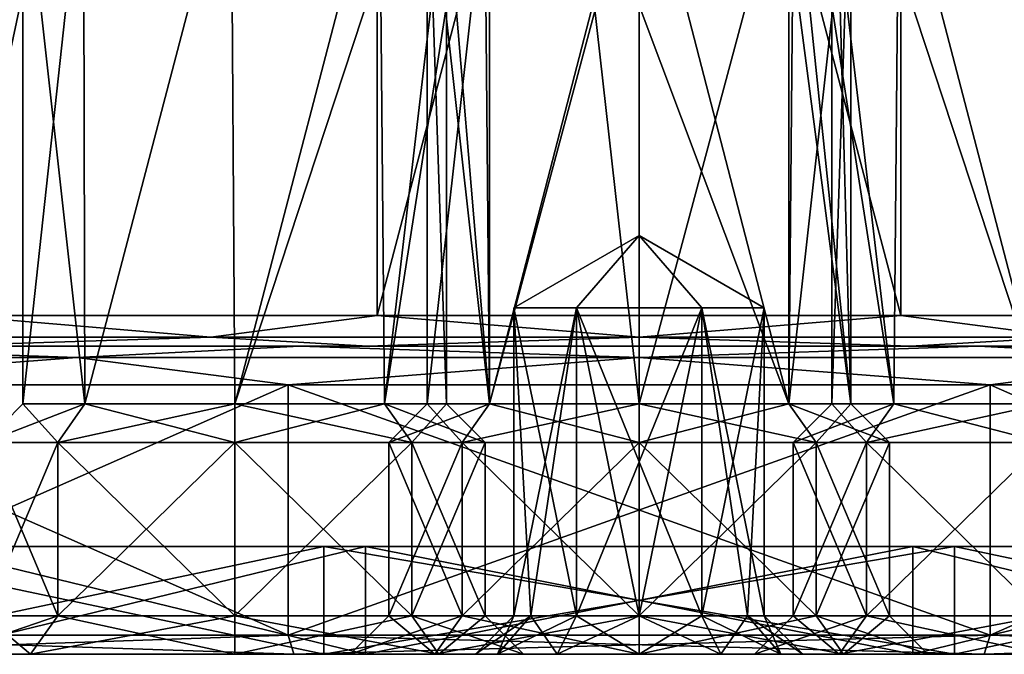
# Model space of a CAD drawing. Header units: millimetres. Extents: x -272 to 152, y 0 to 202.
# Tile 37 of 77: x 104 to 129, y 0 to 16. Entities that reach past the tile are written whole.
import ezdxf

# ---------------------------------------------------------------- set-up
doc = ezdxf.new("R2010")
doc.units = ezdxf.units.MM
doc.header["$LTSCALE"] = 65.185185
for name, color, linetype in [('509', 7, 'CONTINUOUS'), ('510', 7, 'CONTINUOUS'), ('511', 7, 'CONTINUOUS'), ('512', 7, 'CONTINUOUS'), ('513', 7, 'CONTINUOUS'), ('514', 7, 'CONTINUOUS'), ('515', 7, 'CONTINUOUS'), ('516', 7, 'CONTINUOUS'), ('518', 7, 'CONTINUOUS'), ('519', 7, 'CONTINUOUS'), ('520', 7, 'CONTINUOUS'), ('521', 7, 'CONTINUOUS'), ('522', 7, 'CONTINUOUS'), ('523', 7, 'CONTINUOUS'), ('524', 7, 'CONTINUOUS'), ('525', 7, 'CONTINUOUS'), ('526', 7, 'CONTINUOUS'), ('527', 7, 'CONTINUOUS'), ('528', 7, 'CONTINUOUS'), ('530', 7, 'CONTINUOUS'), ('531', 7, 'CONTINUOUS'), ('532', 7, 'CONTINUOUS'), ('533', 7, 'CONTINUOUS'), ('534', 7, 'CONTINUOUS'), ('535', 7, 'CONTINUOUS'), ('536', 7, 'CONTINUOUS'), ('537', 7, 'CONTINUOUS'), ('538', 7, 'CONTINUOUS'), ('539', 7, 'CONTINUOUS'), ('540', 7, 'CONTINUOUS'), ('541', 7, 'CONTINUOUS'), ('542', 7, 'CONTINUOUS'), ('543', 7, 'CONTINUOUS'), ('545', 7, 'CONTINUOUS'), ('546', 7, 'CONTINUOUS'), ('547', 7, 'CONTINUOUS'), ('548', 7, 'CONTINUOUS'), ('549', 7, 'CONTINUOUS'), ('550', 7, 'CONTINUOUS'), ('551', 7, 'CONTINUOUS'), ('552', 7, 'CONTINUOUS'), ('554', 7, 'CONTINUOUS'), ('555', 7, 'CONTINUOUS'), ('556', 7, 'CONTINUOUS'), ('557', 7, 'CONTINUOUS'), ('558', 7, 'CONTINUOUS'), ('570', 7, 'CONTINUOUS'), ('571', 7, 'CONTINUOUS')]:
    doc.layers.add(name, color=color, linetype=linetype)

msp = doc.modelspace()

# ---------------------------------------------------------------- linework, layer by layer
at = {"layer": '509', "color": 7, "linetype": 'CONTINUOUS', "true_color": 0xe0f2ff}
for points in [[(113.202, 60.5, 20.923), (102.201, 60.5, 12.931), (102.202, 8.8, 12.931), (113.202, 60.5, 20.923)], [(113.202, 8.8, 20.923), (113.202, 60.5, 20.923), (102.202, 8.8, 12.931), (113.202, 8.8, 20.923)], [(126.798, 60.5, 20.923), (113.202, 60.5, 20.923), (126.798, 8.8, 20.923), (126.798, 60.5, 20.923)], [(126.798, 8.8, 20.923), (113.202, 60.5, 20.923), (113.202, 8.8, 20.923), (126.798, 8.8, 20.923)], [(137.799, 60.5, 12.931), (126.798, 60.5, 20.923), (137.798, 8.8, 12.931), (137.799, 60.5, 12.931)], [(137.798, 8.8, 12.931), (126.798, 60.5, 20.923), (126.798, 8.8, 20.923), (137.798, 8.8, 12.931)]]:
    msp.add_3dface(points, dxfattribs=at)
at = {"layer": '510', "color": 7, "linetype": 'CONTINUOUS', "true_color": 0xe0f2ff}
for points in [[(111.194, 8, -27.105), (96.944, 8, -16.754), (128.806, 8, -27.105), (111.194, 8, -27.105)], [(128.806, 8, -27.105), (96.944, 8, -16.754), (112.957, 8, -21.685), (128.806, 8, -27.105)], [(112.957, 8, -21.685), (96.944, 8, -16.754), (101.558, 8, -13.407), (112.957, 8, -21.685)], [(96.944, 8, 16.754), (111.194, 8, 27.105), (112.957, 8, 21.685), (96.944, 8, 16.754)], [(101.558, 8, 13.407), (96.944, 8, 16.754), (112.957, 8, 21.685), (101.558, 8, 13.407)], [(128.806, 8, 27.105), (143.056, 8, 16.754), (111.194, 8, 27.105), (128.806, 8, 27.105)], [(111.194, 8, 27.105), (143.056, 8, 16.754), (127.043, 8, 21.685), (111.194, 8, 27.105)], [(112.957, 8, 21.685), (111.194, 8, 27.105), (127.043, 8, 21.685), (112.957, 8, 21.685)], [(127.043, 8, -21.685), (128.806, 8, -27.105), (112.957, 8, -21.685), (127.043, 8, -21.685)], [(143.056, 8, -16.754), (128.806, 8, -27.105), (127.043, 8, -21.685), (143.056, 8, -16.754)], [(138.442, 8, -13.407), (143.056, 8, -16.754), (127.043, 8, -21.685), (138.442, 8, -13.407)], [(127.043, 8, 21.685), (143.056, 8, 16.754), (138.442, 8, 13.407), (127.043, 8, 21.685)]]:
    msp.add_3dface(points, dxfattribs=at)
at = {"layer": '511', "color": 7, "linetype": 'CONTINUOUS', "true_color": 0xe0f2ff}
for points in [[(96.134, 0.5, 17.34), (110.884, 0.5, 28.056), (96.134, 7, 17.34), (96.134, 0.5, 17.34)], [(96.134, 7, 17.34), (110.884, 0.5, 28.056), (110.884, 7, 28.056), (96.134, 7, 17.34)], [(110.884, 0.5, 28.056), (129.116, 0.5, 28.056), (110.884, 7, 28.056), (110.884, 0.5, 28.056)], [(110.884, 7, 28.056), (129.116, 0.5, 28.056), (129.116, 7, 28.056), (110.884, 7, 28.056)], [(129.116, 0.5, 28.056), (143.866, 0.5, 17.34), (129.116, 7, 28.056), (129.116, 0.5, 28.056)], [(129.116, 7, 28.056), (143.866, 0.5, 17.34), (143.866, 7, 17.34), (129.116, 7, 28.056)]]:
    msp.add_3dface(points, dxfattribs=at)
at = {"layer": '512', "color": 7, "linetype": 'CONTINUOUS', "true_color": 0xe0f2ff}
for points in [[(96.539, 0, -17.046), (111.038, 0, -27.581), (111.811, 0, -25.203), (96.539, 0, -17.046)], [(98.561, 0, -15.577), (96.539, 0, -17.046), (111.811, 0, -25.203), (98.561, 0, -15.577)], [(111.038, 0, 27.581), (96.539, 0, 17.046), (111.811, 0, 25.203), (111.038, 0, 27.581)], [(111.811, 0, 25.203), (96.539, 0, 17.046), (98.561, 0, 15.577), (111.811, 0, 25.203)], [(111.038, 0, -27.581), (128.962, 0, -27.581), (128.189, 0, -25.203), (111.038, 0, -27.581)], [(111.811, 0, -25.203), (111.038, 0, -27.581), (128.189, 0, -25.203), (111.811, 0, -25.203)], [(128.962, 0, 27.581), (111.038, 0, 27.581), (111.811, 0, 25.203), (128.962, 0, 27.581)], [(128.189, 0, 25.203), (128.962, 0, 27.581), (111.811, 0, 25.203), (128.189, 0, 25.203)], [(128.962, 0, -27.581), (143.461, 0, -17.046), (128.189, 0, -25.203), (128.962, 0, -27.581)], [(128.189, 0, -25.203), (143.461, 0, -17.046), (141.439, 0, -15.577), (128.189, 0, -25.203)], [(143.461, 0, 17.046), (128.962, 0, 27.581), (128.189, 0, 25.203), (143.461, 0, 17.046)], [(141.439, 0, 15.577), (143.461, 0, 17.046), (128.189, 0, 25.203), (141.439, 0, 15.577)]]:
    msp.add_3dface(points, dxfattribs=at)
at = {"layer": '513', "color": 7, "linetype": 'CONTINUOUS', "true_color": 0xe0f2ff}
for points in [[(111.811, 0, 25.203), (98.561, 0, 15.577), (111.811, 2.8, 25.203), (111.811, 0, 25.203)], [(111.811, 2.8, 25.203), (98.561, 0, 15.577), (98.561, 2.8, 15.577), (111.811, 2.8, 25.203)], [(128.189, 0, 25.203), (111.811, 0, 25.203), (128.189, 2.8, 25.203), (128.189, 0, 25.203)], [(128.189, 2.8, 25.203), (111.811, 0, 25.203), (111.811, 2.8, 25.203), (128.189, 2.8, 25.203)], [(141.439, 0, 15.577), (128.189, 0, 25.203), (141.439, 2.8, 15.577), (141.439, 0, 15.577)], [(141.439, 2.8, 15.577), (128.189, 0, 25.203), (128.189, 2.8, 25.203), (141.439, 2.8, 15.577)]]:
    msp.add_3dface(points, dxfattribs=at)
at = {"layer": '514', "color": 7, "linetype": 'CONTINUOUS', "true_color": 0xe0f2ff}
for points in [[(111.811, 2.8, 25.203), (98.561, 2.8, 15.577), (112.893, 2.8, 21.874), (111.811, 2.8, 25.203)], [(112.893, 2.8, 21.874), (98.561, 2.8, 15.577), (101.393, 2.8, 13.519), (112.893, 2.8, 21.874)], [(98.561, 2.8, -15.577), (111.811, 2.8, -25.203), (112.893, 2.8, -21.874), (98.561, 2.8, -15.577)], [(101.393, 2.8, -13.519), (98.561, 2.8, -15.577), (112.893, 2.8, -21.874), (101.393, 2.8, -13.519)], [(128.189, 2.8, 25.203), (111.811, 2.8, 25.203), (112.893, 2.8, 21.874), (128.189, 2.8, 25.203)], [(111.811, 2.8, -25.203), (128.189, 2.8, -25.203), (127.107, 2.8, -21.874), (111.811, 2.8, -25.203)], [(112.893, 2.8, -21.874), (111.811, 2.8, -25.203), (127.107, 2.8, -21.874), (112.893, 2.8, -21.874)], [(127.107, 2.8, 21.874), (128.189, 2.8, 25.203), (112.893, 2.8, 21.874), (127.107, 2.8, 21.874)], [(141.439, 2.8, 15.577), (128.189, 2.8, 25.203), (127.107, 2.8, 21.874), (141.439, 2.8, 15.577)], [(138.607, 2.8, 13.519), (141.439, 2.8, 15.577), (127.107, 2.8, 21.874), (138.607, 2.8, 13.519)], [(128.189, 2.8, -25.203), (141.439, 2.8, -15.577), (127.107, 2.8, -21.874), (128.189, 2.8, -25.203)], [(127.107, 2.8, -21.874), (141.439, 2.8, -15.577), (138.607, 2.8, -13.519), (127.107, 2.8, -21.874)]]:
    msp.add_3dface(points, dxfattribs=at)
at = {"layer": '515', "color": 7, "linetype": 'CONTINUOUS', "true_color": 0xe0f2ff}
for points in [[(112.893, 2.8, 21.874), (101.393, 2.8, 13.519), (112.893, 0, 21.874), (112.893, 2.8, 21.874)], [(112.893, 0, 21.874), (101.393, 2.8, 13.519), (101.393, 0, 13.519), (112.893, 0, 21.874)], [(127.107, 2.8, 21.874), (112.893, 2.8, 21.874), (127.107, 0, 21.874), (127.107, 2.8, 21.874)], [(127.107, 0, 21.874), (112.893, 2.8, 21.874), (112.893, 0, 21.874), (127.107, 0, 21.874)], [(138.607, 2.8, 13.519), (127.107, 2.8, 21.874), (138.607, 0, 13.519), (138.607, 2.8, 13.519)], [(138.607, 0, 13.519), (127.107, 2.8, 21.874), (127.107, 0, 21.874), (138.607, 0, 13.519)]]:
    msp.add_3dface(points, dxfattribs=at)
at = {"layer": '516', "color": 7, "linetype": 'CONTINUOUS', "true_color": 0xe0f2ff}
for points in [[(101.393, 0, 13.519), (97, 0), (112.5, 0, 8.5), (101.393, 0, 13.519)], [(112.5, 0, 8.5), (97, 0), (109.5, 0, 2.5), (112.5, 0, 8.5)], [(97, 0), (102, 0, -5), (104.197, 0, 0.303), (97, 0)], [(109.5, 0, 2.5), (97, 0), (104.197, 0, 0.303), (109.5, 0, 2.5)], [(127.107, 0, 21.874), (112.893, 0, 21.874), (101.393, 0, 13.519), (127.107, 0, 21.874)], [(127.107, 0, 21.874), (101.393, 0, 13.519), (120, 0, 16), (127.107, 0, 21.874)], [(120, 0, 16), (101.393, 0, 13.519), (114.697, 0, 13.803), (120, 0, 16)], [(114.697, 0, 13.803), (101.393, 0, 13.519), (112.5, 0, 8.5), (114.697, 0, 13.803)], [(101.393, 0, -13.519), (112.893, 0, -21.874), (115.75, 0, -15), (101.393, 0, -13.519)], [(116.319, 0, -12.875), (101.393, 0, -13.519), (115.75, 0, -15), (116.319, 0, -12.875)], [(101.393, 0, -13.519), (116.319, 0, -12.875), (109.5, 0, -12.5), (101.393, 0, -13.519)], [(102, 0, -5), (101.393, 0, -13.519), (104.197, 0, -10.303), (102, 0, -5)], [(104.197, 0, -10.303), (101.393, 0, -13.519), (109.5, 0, -12.5), (104.197, 0, -10.303)], [(114.697, 0, 3.197), (112.5, 0, 8.5), (109.5, 0, 2.5), (114.697, 0, 3.197)], [(120, 0, 1), (114.697, 0, 3.197), (109.5, 0, 2.5), (120, 0, 1)], [(114.803, 0, 0.303), (120, 0, 1), (109.5, 0, 2.5), (114.803, 0, 0.303)], [(117.875, 0, -11.319), (120, 0, -10.75), (109.5, 0, -12.5), (117.875, 0, -11.319)], [(109.5, 0, -12.5), (120, 0, -10.75), (114.803, 0, -10.303), (109.5, 0, -12.5)], [(116.319, 0, -12.875), (117.875, 0, -11.319), (109.5, 0, -12.5), (116.319, 0, -12.875)], [(127.107, 0, -21.874), (138.607, 0, -13.519), (112.893, 0, -21.874), (127.107, 0, -21.874)], [(112.893, 0, -21.874), (138.607, 0, -13.519), (122.125, 0, -18.681), (112.893, 0, -21.874)], [(115.75, 0, -15), (112.893, 0, -21.874), (116.319, 0, -17.125), (115.75, 0, -15)], [(116.319, 0, -17.125), (112.893, 0, -21.874), (117.875, 0, -18.681), (116.319, 0, -17.125)], [(117.875, 0, -18.681), (112.893, 0, -21.874), (120, 0, -19.25), (117.875, 0, -18.681)], [(120, 0, -19.25), (112.893, 0, -21.874), (122.125, 0, -18.681), (120, 0, -19.25)], [(125.197, 0, 0.303), (120, 0, 1), (114.803, 0, 0.303), (125.197, 0, 0.303)], [(120, 0, -10.75), (125.197, 0, -10.303), (114.803, 0, -10.303), (120, 0, -10.75)], [(117, 0, -5), (125.197, 0, 0.303), (114.803, 0, 0.303), (117, 0, -5)], [(125.197, 0, -10.303), (123, 0, -5), (114.803, 0, -10.303), (125.197, 0, -10.303)], [(114.803, 0, -10.303), (123, 0, -5), (117, 0, -5), (114.803, 0, -10.303)], [(123, 0, -5), (125.197, 0, 0.303), (117, 0, -5), (123, 0, -5)], [(125.303, 0, 13.803), (127.107, 0, 21.874), (120, 0, 16), (125.303, 0, 13.803)], [(125.303, 0, 3.197), (120, 0, 1), (130.5, 0, 2.5), (125.303, 0, 3.197)], [(130.5, 0, 2.5), (120, 0, 1), (125.197, 0, 0.303), (130.5, 0, 2.5)], [(120, 0, -10.75), (122.125, 0, -11.319), (125.197, 0, -10.303), (120, 0, -10.75)], [(122.125, 0, -18.681), (138.607, 0, -13.519), (123.681, 0, -17.125), (122.125, 0, -18.681)], [(122.125, 0, -11.319), (123.681, 0, -12.875), (130.5, 0, -12.5), (122.125, 0, -11.319)], [(125.197, 0, -10.303), (122.125, 0, -11.319), (130.5, 0, -12.5), (125.197, 0, -10.303)], [(124.25, 0, -15), (138.607, 0, -13.519), (123.681, 0, -12.875), (124.25, 0, -15)], [(138.607, 0, -13.519), (124.25, 0, -15), (123.681, 0, -17.125), (138.607, 0, -13.519)], [(123.681, 0, -12.875), (138.607, 0, -13.519), (130.5, 0, -12.5), (123.681, 0, -12.875)], [(138.607, 0, 13.519), (127.107, 0, 21.874), (125.303, 0, 13.803), (138.607, 0, 13.519)], [(127.5, 0, 8.5), (138.607, 0, 13.519), (125.303, 0, 13.803), (127.5, 0, 8.5)], [(138.607, 0, 13.519), (127.5, 0, 8.5), (125.303, 0, 3.197), (138.607, 0, 13.519)], [(138.607, 0, 13.519), (125.303, 0, 3.197), (130.5, 0, 2.5), (138.607, 0, 13.519)]]:
    msp.add_3dface(points, dxfattribs=at)
at = {"layer": '518', "color": 7, "linetype": 'CONTINUOUS', "true_color": 0xe0f2ff}
for points in [[(102.201, 60.5, -12.931), (113.202, 60.5, -20.923), (102.202, 8.8, -12.931), (102.201, 60.5, -12.931)], [(102.202, 8.8, -12.931), (113.202, 60.5, -20.923), (113.202, 8.8, -20.923), (102.202, 8.8, -12.931)], [(113.202, 60.5, -20.923), (126.798, 60.5, -20.923), (113.202, 8.8, -20.923), (113.202, 60.5, -20.923)], [(113.202, 8.8, -20.923), (126.798, 60.5, -20.923), (126.798, 8.8, -20.923), (113.202, 8.8, -20.923)], [(126.798, 60.5, -20.923), (137.799, 60.5, -12.931), (137.798, 8.8, -12.931), (126.798, 60.5, -20.923)], [(126.798, 8.8, -20.923), (126.798, 60.5, -20.923), (137.798, 8.8, -12.931), (126.798, 8.8, -20.923)]]:
    msp.add_3dface(points, dxfattribs=at)
at = {"layer": '519', "color": 7, "linetype": 'CONTINUOUS', "true_color": 0xe0f2ff}
for points in [[(110.884, 0.5, -28.056), (96.134, 0.5, -17.34), (110.884, 7, -28.056), (110.884, 0.5, -28.056)], [(110.884, 7, -28.056), (96.134, 0.5, -17.34), (96.134, 7, -17.34), (110.884, 7, -28.056)], [(129.116, 0.5, -28.056), (110.884, 0.5, -28.056), (129.116, 7, -28.056), (129.116, 0.5, -28.056)], [(129.116, 7, -28.056), (110.884, 0.5, -28.056), (110.884, 7, -28.056), (129.116, 7, -28.056)], [(143.866, 0.5, -17.34), (129.116, 0.5, -28.056), (143.866, 7, -17.34), (143.866, 0.5, -17.34)], [(143.866, 7, -17.34), (129.116, 0.5, -28.056), (129.116, 7, -28.056), (143.866, 7, -17.34)]]:
    msp.add_3dface(points, dxfattribs=at)
at = {"layer": '520', "color": 7, "linetype": 'CONTINUOUS', "true_color": 0xe0f2ff}
for points in [[(98.561, 0, -15.577), (111.811, 0, -25.203), (98.561, 2.8, -15.577), (98.561, 0, -15.577)], [(111.811, 0, -25.203), (111.811, 2.8, -25.203), (98.561, 2.8, -15.577), (111.811, 0, -25.203)], [(111.811, 0, -25.203), (128.189, 0, -25.203), (111.811, 2.8, -25.203), (111.811, 0, -25.203)], [(128.189, 0, -25.203), (128.189, 2.8, -25.203), (111.811, 2.8, -25.203), (128.189, 0, -25.203)], [(128.189, 0, -25.203), (141.439, 0, -15.577), (128.189, 2.8, -25.203), (128.189, 0, -25.203)], [(141.439, 0, -15.577), (141.439, 2.8, -15.577), (128.189, 2.8, -25.203), (141.439, 0, -15.577)]]:
    msp.add_3dface(points, dxfattribs=at)
at = {"layer": '521', "color": 7, "linetype": 'CONTINUOUS', "true_color": 0xe0f2ff}
for points in [[(101.393, 2.8, -13.519), (112.893, 2.8, -21.874), (101.393, 0, -13.519), (101.393, 2.8, -13.519)], [(112.893, 2.8, -21.874), (112.893, 0, -21.874), (101.393, 0, -13.519), (112.893, 2.8, -21.874)], [(112.893, 2.8, -21.874), (127.107, 2.8, -21.874), (112.893, 0, -21.874), (112.893, 2.8, -21.874)], [(127.107, 2.8, -21.874), (127.107, 0, -21.874), (112.893, 0, -21.874), (127.107, 2.8, -21.874)], [(127.107, 2.8, -21.874), (138.607, 2.8, -13.519), (127.107, 0, -21.874), (127.107, 2.8, -21.874)], [(138.607, 2.8, -13.519), (138.607, 0, -13.519), (127.107, 0, -21.874), (138.607, 2.8, -13.519)]]:
    msp.add_3dface(points, dxfattribs=at)
at = {"layer": '522', "color": 7, "linetype": 'CONTINUOUS', "true_color": 0xe0f2ff}
for points in [[(96.944, 8, 16.754), (94.706, 7.707, 14.604), (105.396, 7.707, 25.294), (96.944, 8, 16.754)], [(111.194, 8, 27.105), (96.944, 8, 16.754), (105.396, 7.707, 25.294), (111.194, 8, 27.105)], [(111.194, 8, 27.105), (105.396, 7.707, 25.294), (120, 7.707, 29.207), (111.194, 8, 27.105)], [(128.806, 8, 27.105), (111.194, 8, 27.105), (120, 7.707, 29.207), (128.806, 8, 27.105)], [(128.806, 8, 27.105), (120, 7.707, 29.207), (134.604, 7.707, 25.294), (128.806, 8, 27.105)], [(143.056, 8, 16.754), (128.806, 8, 27.105), (134.604, 7.707, 25.294), (143.056, 8, 16.754)], [(94.706, 7.707, 14.604), (96.134, 7, 17.34), (105.396, 7.707, 25.294), (94.706, 7.707, 14.604)], [(96.134, 7, 17.34), (110.884, 7, 28.056), (105.396, 7.707, 25.294), (96.134, 7, 17.34)], [(105.396, 7.707, 25.294), (110.884, 7, 28.056), (120, 7.707, 29.207), (105.396, 7.707, 25.294)], [(110.884, 7, 28.056), (129.116, 7, 28.056), (120, 7.707, 29.207), (110.884, 7, 28.056)], [(120, 7.707, 29.207), (129.116, 7, 28.056), (134.604, 7.707, 25.294), (120, 7.707, 29.207)], [(129.116, 7, 28.056), (143.866, 7, 17.34), (134.604, 7.707, 25.294), (129.116, 7, 28.056)]]:
    msp.add_3dface(points, dxfattribs=at)
at = {"layer": '523', "color": 7, "linetype": 'CONTINUOUS', "true_color": 0xe0f2ff}
for points in [[(96.944, 8, -16.754), (105.396, 7.707, -25.294), (94.706, 7.707, -14.604), (96.944, 8, -16.754)], [(96.944, 8, -16.754), (111.194, 8, -27.105), (105.396, 7.707, -25.294), (96.944, 8, -16.754)], [(111.194, 8, -27.105), (120, 7.707, -29.207), (105.396, 7.707, -25.294), (111.194, 8, -27.105)], [(111.194, 8, -27.105), (128.806, 8, -27.105), (120, 7.707, -29.207), (111.194, 8, -27.105)], [(128.806, 8, -27.105), (134.604, 7.707, -25.294), (120, 7.707, -29.207), (128.806, 8, -27.105)], [(128.806, 8, -27.105), (143.056, 8, -16.754), (134.604, 7.707, -25.294), (128.806, 8, -27.105)], [(105.396, 7.707, -25.294), (96.134, 7, -17.34), (94.706, 7.707, -14.604), (105.396, 7.707, -25.294)], [(110.884, 7, -28.056), (96.134, 7, -17.34), (105.396, 7.707, -25.294), (110.884, 7, -28.056)], [(120, 7.707, -29.207), (110.884, 7, -28.056), (105.396, 7.707, -25.294), (120, 7.707, -29.207)], [(129.116, 7, -28.056), (110.884, 7, -28.056), (120, 7.707, -29.207), (129.116, 7, -28.056)], [(134.604, 7.707, -25.294), (129.116, 7, -28.056), (120, 7.707, -29.207), (134.604, 7.707, -25.294)], [(143.866, 7, -17.34), (129.116, 7, -28.056), (134.604, 7.707, -25.294), (143.866, 7, -17.34)]]:
    msp.add_3dface(points, dxfattribs=at)
at = {"layer": '524', "color": 7, "linetype": 'CONTINUOUS', "true_color": 0xe0f2ff}
for points in [[(102.202, 8.8, 12.931), (100.745, 8.234, 11.117), (108.883, 8.234, 19.255), (102.202, 8.8, 12.931)], [(113.202, 8.8, 20.923), (102.202, 8.8, 12.931), (108.883, 8.234, 19.255), (113.202, 8.8, 20.923)], [(113.202, 8.8, 20.923), (108.883, 8.234, 19.255), (120, 8.234, 22.234), (113.202, 8.8, 20.923)], [(126.798, 8.8, 20.923), (113.202, 8.8, 20.923), (120, 8.234, 22.234), (126.798, 8.8, 20.923)], [(126.798, 8.8, 20.923), (120, 8.234, 22.234), (131.117, 8.234, 19.255), (126.798, 8.8, 20.923)], [(137.798, 8.8, 12.931), (126.798, 8.8, 20.923), (131.117, 8.234, 19.255), (137.798, 8.8, 12.931)], [(100.745, 8.234, 11.117), (101.558, 8, 13.407), (108.883, 8.234, 19.255), (100.745, 8.234, 11.117)], [(101.558, 8, 13.407), (112.957, 8, 21.685), (108.883, 8.234, 19.255), (101.558, 8, 13.407)], [(108.883, 8.234, 19.255), (112.957, 8, 21.685), (120, 8.234, 22.234), (108.883, 8.234, 19.255)], [(112.957, 8, 21.685), (127.043, 8, 21.685), (120, 8.234, 22.234), (112.957, 8, 21.685)], [(120, 8.234, 22.234), (127.043, 8, 21.685), (131.117, 8.234, 19.255), (120, 8.234, 22.234)], [(127.043, 8, 21.685), (138.442, 8, 13.407), (131.117, 8.234, 19.255), (127.043, 8, 21.685)]]:
    msp.add_3dface(points, dxfattribs=at)
at = {"layer": '525', "color": 7, "linetype": 'CONTINUOUS', "true_color": 0xe0f2ff}
for points in [[(102.202, 8.8, -12.931), (108.883, 8.234, -19.255), (100.745, 8.234, -11.117), (102.202, 8.8, -12.931)], [(102.202, 8.8, -12.931), (113.202, 8.8, -20.923), (108.883, 8.234, -19.255), (102.202, 8.8, -12.931)], [(113.202, 8.8, -20.923), (120, 8.234, -22.234), (108.883, 8.234, -19.255), (113.202, 8.8, -20.923)], [(113.202, 8.8, -20.923), (126.798, 8.8, -20.923), (120, 8.234, -22.234), (113.202, 8.8, -20.923)], [(126.798, 8.8, -20.923), (131.117, 8.234, -19.255), (120, 8.234, -22.234), (126.798, 8.8, -20.923)], [(126.798, 8.8, -20.923), (137.798, 8.8, -12.931), (131.117, 8.234, -19.255), (126.798, 8.8, -20.923)], [(108.883, 8.234, -19.255), (101.558, 8, -13.407), (100.745, 8.234, -11.117), (108.883, 8.234, -19.255)], [(112.957, 8, -21.685), (101.558, 8, -13.407), (108.883, 8.234, -19.255), (112.957, 8, -21.685)], [(120, 8.234, -22.234), (112.957, 8, -21.685), (108.883, 8.234, -19.255), (120, 8.234, -22.234)], [(127.043, 8, -21.685), (112.957, 8, -21.685), (120, 8.234, -22.234), (127.043, 8, -21.685)], [(131.117, 8.234, -19.255), (127.043, 8, -21.685), (120, 8.234, -22.234), (131.117, 8.234, -19.255)], [(138.442, 8, -13.407), (127.043, 8, -21.685), (131.117, 8.234, -19.255), (138.442, 8, -13.407)]]:
    msp.add_3dface(points, dxfattribs=at)
at = {"layer": '526', "color": 7, "linetype": 'CONTINUOUS', "true_color": 0xe0f2ff}
for points in [[(113.5, 1, 8.5), (115.404, 1, 3.904), (113.5, 5.5, 8.5), (113.5, 1, 8.5)], [(113.5, 5.5, 8.5), (115.404, 1, 3.904), (115.404, 5.5, 3.904), (113.5, 5.5, 8.5)], [(115.404, 1, 3.904), (120, 1, 2), (115.404, 5.5, 3.904), (115.404, 1, 3.904)], [(115.404, 5.5, 3.904), (120, 1, 2), (120, 5.5, 2), (115.404, 5.5, 3.904)], [(120, 1, 2), (124.596, 1, 3.904), (120, 5.5, 2), (120, 1, 2)], [(120, 5.5, 2), (124.596, 1, 3.904), (124.596, 5.5, 3.904), (120, 5.5, 2)], [(124.596, 1, 3.904), (126.5, 1, 8.5), (124.596, 5.5, 3.904), (124.596, 1, 3.904)], [(124.596, 5.5, 3.904), (126.5, 1, 8.5), (126.5, 5.5, 8.5), (124.596, 5.5, 3.904)]]:
    msp.add_3dface(points, dxfattribs=at)
at = {"layer": '527', "color": 7, "linetype": 'CONTINUOUS', "true_color": 0xe0f2ff}
for points in [[(113.5, 5.5, 8.5), (115.404, 5.5, 3.904), (114.5, 6.5, 8.5), (113.5, 5.5, 8.5)], [(114.5, 6.5, 8.5), (115.404, 5.5, 3.904), (116.111, 6.5, 4.611), (114.5, 6.5, 8.5)], [(115.404, 5.5, 3.904), (120, 5.5, 2), (116.111, 6.5, 4.611), (115.404, 5.5, 3.904)], [(116.111, 6.5, 4.611), (120, 5.5, 2), (120, 6.5, 3), (116.111, 6.5, 4.611)], [(120, 5.5, 2), (124.596, 5.5, 3.904), (120, 6.5, 3), (120, 5.5, 2)], [(120, 6.5, 3), (124.596, 5.5, 3.904), (123.889, 6.5, 4.611), (120, 6.5, 3)], [(124.596, 5.5, 3.904), (126.5, 5.5, 8.5), (123.889, 6.5, 4.611), (124.596, 5.5, 3.904)], [(123.889, 6.5, 4.611), (126.5, 5.5, 8.5), (125.5, 6.5, 8.5), (123.889, 6.5, 4.611)]]:
    msp.add_3dface(points, dxfattribs=at)
at = {"layer": '528', "color": 7, "linetype": 'CONTINUOUS', "true_color": 0xe0f2ff}
for points in [[(114.5, 6.5, 8.5), (116.111, 6.5, 4.611), (114.5, 21, 8.5), (114.5, 6.5, 8.5)], [(114.5, 21, 8.5), (116.111, 6.5, 4.611), (114.891, 21, 6.462), (114.5, 21, 8.5)], [(114.891, 21, 6.462), (116.111, 6.5, 4.611), (116.01, 18, 4.714), (114.891, 21, 6.462)], [(123.99, 18, 4.714), (125.5, 6.5, 8.5), (123.99, 21, 4.714), (123.99, 18, 4.714)], [(123.99, 21, 4.714), (125.5, 6.5, 8.5), (125.109, 21, 6.462), (123.99, 21, 4.714)], [(125.5, 6.5, 8.5), (125.5, 21, 8.5), (125.109, 21, 6.462), (125.5, 6.5, 8.5)], [(116.01, 18, 4.714), (116.111, 6.5, 4.611), (118.824, 16.967, 3.127), (116.01, 18, 4.714)], [(121.179, 16.968, 3.128), (123.889, 6.5, 4.611), (123.99, 18, 4.714), (121.179, 16.968, 3.128)], [(123.889, 6.5, 4.611), (125.5, 6.5, 8.5), (123.99, 18, 4.714), (123.889, 6.5, 4.611)], [(116.111, 6.5, 4.611), (120, 6.5, 3), (118.824, 16.967, 3.127), (116.111, 6.5, 4.611)], [(118.824, 16.967, 3.127), (120, 6.5, 3), (120.001, 16.845, 3), (118.824, 16.967, 3.127)], [(120.001, 16.845, 3), (123.889, 6.5, 4.611), (121.179, 16.968, 3.128), (120.001, 16.845, 3)], [(120, 6.5, 3), (123.889, 6.5, 4.611), (120.001, 16.845, 3), (120, 6.5, 3)]]:
    msp.add_3dface(points, dxfattribs=at)
at = {"layer": '530', "color": 7, "linetype": 'CONTINUOUS', "true_color": 0xe0f2ff}
for points in [[(112.5, 0, 8.5), (114.697, 0, 3.197), (113.5, 1, 8.5), (112.5, 0, 8.5)], [(114.697, 0, 3.197), (115.404, 1, 3.904), (113.5, 1, 8.5), (114.697, 0, 3.197)], [(114.697, 0, 3.197), (120, 0, 1), (115.404, 1, 3.904), (114.697, 0, 3.197)], [(120, 0, 1), (120, 1, 2), (115.404, 1, 3.904), (120, 0, 1)], [(120, 0, 1), (125.303, 0, 3.197), (120, 1, 2), (120, 0, 1)], [(125.303, 0, 3.197), (124.596, 1, 3.904), (120, 1, 2), (125.303, 0, 3.197)], [(125.303, 0, 3.197), (127.5, 0, 8.5), (124.596, 1, 3.904), (125.303, 0, 3.197)], [(127.5, 0, 8.5), (126.5, 1, 8.5), (124.596, 1, 3.904), (127.5, 0, 8.5)]]:
    msp.add_3dface(points, dxfattribs=at)
at = {"layer": '531', "color": 7, "linetype": 'CONTINUOUS', "true_color": 0xe0f2ff}
for points in [[(113.5, 1, 8.5), (113.5, 5.5, 8.5), (115.404, 5.5, 13.096), (113.5, 1, 8.5)], [(113.5, 1, 8.5), (115.404, 5.5, 13.096), (115.404, 1, 13.096), (113.5, 1, 8.5)], [(115.404, 5.5, 13.096), (120, 5.5, 15), (115.404, 1, 13.096), (115.404, 5.5, 13.096)], [(115.404, 1, 13.096), (120, 5.5, 15), (120, 1, 15), (115.404, 1, 13.096)], [(120, 5.5, 15), (124.596, 5.5, 13.096), (120, 1, 15), (120, 5.5, 15)], [(120, 1, 15), (124.596, 5.5, 13.096), (124.596, 1, 13.096), (120, 1, 15)], [(126.5, 5.5, 8.5), (126.5, 1, 8.5), (124.596, 1, 13.096), (126.5, 5.5, 8.5)], [(124.596, 5.5, 13.096), (126.5, 5.5, 8.5), (124.596, 1, 13.096), (124.596, 5.5, 13.096)]]:
    msp.add_3dface(points, dxfattribs=at)
at = {"layer": '532', "color": 7, "linetype": 'CONTINUOUS', "true_color": 0xe0f2ff}
for points in [[(113.5, 5.5, 8.5), (114.5, 6.5, 8.5), (116.111, 6.5, 12.389), (113.5, 5.5, 8.5)], [(115.404, 5.5, 13.096), (113.5, 5.5, 8.5), (116.111, 6.5, 12.389), (115.404, 5.5, 13.096)], [(120, 5.5, 15), (115.404, 5.5, 13.096), (120, 6.5, 14), (120, 5.5, 15)], [(120, 6.5, 14), (115.404, 5.5, 13.096), (116.111, 6.5, 12.389), (120, 6.5, 14)], [(124.596, 5.5, 13.096), (120, 5.5, 15), (123.889, 6.5, 12.389), (124.596, 5.5, 13.096)], [(123.889, 6.5, 12.389), (120, 5.5, 15), (120, 6.5, 14), (123.889, 6.5, 12.389)], [(125.5, 6.5, 8.5), (124.596, 5.5, 13.096), (123.889, 6.5, 12.389), (125.5, 6.5, 8.5)], [(125.5, 6.5, 8.5), (126.5, 5.5, 8.5), (124.596, 5.5, 13.096), (125.5, 6.5, 8.5)]]:
    msp.add_3dface(points, dxfattribs=at)
at = {"layer": '533', "color": 7, "linetype": 'CONTINUOUS', "true_color": 0xe0f2ff}
for points in [[(114.5, 6.5, 8.5), (114.5, 21, 8.5), (116.111, 21, 12.389), (114.5, 6.5, 8.5)], [(114.5, 6.5, 8.5), (116.111, 21, 12.389), (116.111, 6.5, 12.389), (114.5, 6.5, 8.5)], [(116.111, 21, 12.389), (120, 21, 14), (116.111, 6.5, 12.389), (116.111, 21, 12.389)], [(120, 21, 14), (120, 6.5, 14), (116.111, 6.5, 12.389), (120, 21, 14)], [(120, 21, 14), (123.889, 21, 12.389), (120, 6.5, 14), (120, 21, 14)], [(123.889, 21, 12.389), (123.889, 6.5, 12.389), (120, 6.5, 14), (123.889, 21, 12.389)], [(125.5, 21, 8.5), (125.5, 6.5, 8.5), (123.889, 6.5, 12.389), (125.5, 21, 8.5)], [(123.889, 21, 12.389), (125.5, 21, 8.5), (123.889, 6.5, 12.389), (123.889, 21, 12.389)]]:
    msp.add_3dface(points, dxfattribs=at)
at = {"layer": '534', "color": 7, "linetype": 'CONTINUOUS', "true_color": 0xe0f2ff}
for points in [[(114.697, 0, 13.803), (112.5, 0, 8.5), (115.404, 1, 13.096), (114.697, 0, 13.803)], [(112.5, 0, 8.5), (113.5, 1, 8.5), (115.404, 1, 13.096), (112.5, 0, 8.5)], [(120, 0, 16), (114.697, 0, 13.803), (120, 1, 15), (120, 0, 16)], [(114.697, 0, 13.803), (115.404, 1, 13.096), (120, 1, 15), (114.697, 0, 13.803)], [(125.303, 0, 13.803), (120, 0, 16), (124.596, 1, 13.096), (125.303, 0, 13.803)], [(120, 0, 16), (120, 1, 15), (124.596, 1, 13.096), (120, 0, 16)], [(126.5, 1, 8.5), (125.303, 0, 13.803), (124.596, 1, 13.096), (126.5, 1, 8.5)], [(127.5, 0, 8.5), (125.303, 0, 13.803), (126.5, 1, 8.5), (127.5, 0, 8.5)]]:
    msp.add_3dface(points, dxfattribs=at)
at = {"layer": '535', "color": 7, "linetype": 'CONTINUOUS', "true_color": 0xe0f2ff}
for points in [[(115.75, 0, -15), (116.319, 0, -17.125), (116.75, 1, -15), (115.75, 0, -15)], [(116.319, 0, -17.125), (117.875, 0, -18.681), (117.185, 1, -16.625), (116.319, 0, -17.125)], [(116.75, 1, -15), (116.319, 0, -17.125), (117.185, 1, -16.625), (116.75, 1, -15)], [(117.185, 1, -16.625), (117.875, 0, -18.681), (118.375, 1, -17.815), (117.185, 1, -16.625)], [(117.875, 0, -18.681), (120, 0, -19.25), (118.375, 1, -17.815), (117.875, 0, -18.681)], [(118.375, 1, -17.815), (120, 0, -19.25), (120, 1, -18.25), (118.375, 1, -17.815)], [(120, 0, -19.25), (122.125, 0, -18.681), (120, 1, -18.25), (120, 0, -19.25)], [(120, 1, -18.25), (122.125, 0, -18.681), (121.625, 1, -17.815), (120, 1, -18.25)], [(122.125, 0, -18.681), (123.681, 0, -17.125), (121.625, 1, -17.815), (122.125, 0, -18.681)], [(121.625, 1, -17.815), (123.681, 0, -17.125), (122.815, 1, -16.625), (121.625, 1, -17.815)], [(123.681, 0, -17.125), (124.25, 0, -15), (122.815, 1, -16.625), (123.681, 0, -17.125)], [(122.815, 1, -16.625), (124.25, 0, -15), (123.25, 1, -15), (122.815, 1, -16.625)]]:
    msp.add_3dface(points, dxfattribs=at)
at = {"layer": '536', "color": 7, "linetype": 'CONTINUOUS', "true_color": 0xe0f2ff}
for points in [[(116.75, 1, -15), (117.185, 1, -16.625), (116.75, 9, -15), (116.75, 1, -15)], [(117.185, 1, -16.625), (118.375, 1, -17.815), (116.75, 9, -15), (117.185, 1, -16.625)], [(116.75, 9, -15), (118.375, 1, -17.815), (118.375, 9, -17.815), (116.75, 9, -15)], [(118.375, 1, -17.815), (120, 1, -18.25), (118.375, 9, -17.815), (118.375, 1, -17.815)], [(120, 1, -18.25), (121.625, 1, -17.815), (118.375, 9, -17.815), (120, 1, -18.25)], [(118.375, 9, -17.815), (121.625, 1, -17.815), (121.625, 9, -17.815), (118.375, 9, -17.815)], [(121.625, 1, -17.815), (122.815, 1, -16.625), (121.625, 9, -17.815), (121.625, 1, -17.815)], [(122.815, 1, -16.625), (123.25, 1, -15), (121.625, 9, -17.815), (122.815, 1, -16.625)], [(121.625, 9, -17.815), (123.25, 1, -15), (123.25, 9, -15), (121.625, 9, -17.815)]]:
    msp.add_3dface(points, dxfattribs=at)
at = {"layer": '537', "color": 7, "linetype": 'CONTINUOUS', "true_color": 0xe0f2ff}
for points in [[(116.75, 9, -15), (118.375, 9, -17.815), (120, 10.876, -15), (116.75, 9, -15)], [(118.375, 9, -17.815), (121.625, 9, -17.815), (120, 10.876, -15), (118.375, 9, -17.815)], [(121.625, 9, -17.815), (123.25, 9, -15), (120, 10.876, -15), (121.625, 9, -17.815)]]:
    msp.add_3dface(points, dxfattribs=at)
at = {"layer": '538', "color": 7, "linetype": 'CONTINUOUS', "true_color": 0xe0f2ff}
for points in [[(116.319, 0, -12.875), (115.75, 0, -15), (117.185, 1, -13.375), (116.319, 0, -12.875)], [(115.75, 0, -15), (116.75, 1, -15), (117.185, 1, -13.375), (115.75, 0, -15)], [(117.875, 0, -11.319), (116.319, 0, -12.875), (118.375, 1, -12.185), (117.875, 0, -11.319)], [(118.375, 1, -12.185), (116.319, 0, -12.875), (117.185, 1, -13.375), (118.375, 1, -12.185)], [(120, 0, -10.75), (117.875, 0, -11.319), (120, 1, -11.75), (120, 0, -10.75)], [(120, 1, -11.75), (117.875, 0, -11.319), (118.375, 1, -12.185), (120, 1, -11.75)], [(122.125, 0, -11.319), (120, 0, -10.75), (121.625, 1, -12.185), (122.125, 0, -11.319)], [(121.625, 1, -12.185), (120, 0, -10.75), (120, 1, -11.75), (121.625, 1, -12.185)], [(122.815, 1, -13.375), (122.125, 0, -11.319), (121.625, 1, -12.185), (122.815, 1, -13.375)], [(123.681, 0, -12.875), (122.125, 0, -11.319), (122.815, 1, -13.375), (123.681, 0, -12.875)], [(123.25, 1, -15), (123.681, 0, -12.875), (122.815, 1, -13.375), (123.25, 1, -15)], [(124.25, 0, -15), (123.681, 0, -12.875), (123.25, 1, -15), (124.25, 0, -15)]]:
    msp.add_3dface(points, dxfattribs=at)
at = {"layer": '539', "color": 7, "linetype": 'CONTINUOUS', "true_color": 0xe0f2ff}
for points in [[(116.75, 1, -15), (116.75, 9, -15), (118.375, 9, -12.185), (116.75, 1, -15)], [(117.185, 1, -13.375), (116.75, 1, -15), (118.375, 9, -12.185), (117.185, 1, -13.375)], [(118.375, 1, -12.185), (117.185, 1, -13.375), (118.375, 9, -12.185), (118.375, 1, -12.185)], [(120, 1, -11.75), (118.375, 1, -12.185), (121.625, 9, -12.185), (120, 1, -11.75)], [(121.625, 9, -12.185), (118.375, 1, -12.185), (118.375, 9, -12.185), (121.625, 9, -12.185)], [(121.625, 1, -12.185), (120, 1, -11.75), (121.625, 9, -12.185), (121.625, 1, -12.185)], [(123.25, 9, -15), (122.815, 1, -13.375), (121.625, 1, -12.185), (123.25, 9, -15)], [(123.25, 9, -15), (121.625, 1, -12.185), (121.625, 9, -12.185), (123.25, 9, -15)], [(123.25, 9, -15), (123.25, 1, -15), (122.815, 1, -13.375), (123.25, 9, -15)]]:
    msp.add_3dface(points, dxfattribs=at)
at = {"layer": '540', "color": 7, "linetype": 'CONTINUOUS', "true_color": 0xe0f2ff}
for points in [[(116.75, 9, -15), (120, 10.876, -15), (118.375, 9, -12.185), (116.75, 9, -15)], [(120, 10.876, -15), (121.625, 9, -12.185), (118.375, 9, -12.185), (120, 10.876, -15)], [(120, 10.876, -15), (123.25, 9, -15), (121.625, 9, -12.185), (120, 10.876, -15)]]:
    msp.add_3dface(points, dxfattribs=at)
at = {"layer": '541', "color": 7, "linetype": 'CONTINUOUS', "true_color": 0xe0f2ff}
for points in [[(124, 1, -5), (125.904, 1, -9.596), (124, 5.5, -5), (124, 1, -5)], [(124, 5.5, -5), (125.904, 1, -9.596), (125.904, 5.5, -9.596), (124, 5.5, -5)], [(125.904, 1, -9.596), (130.5, 1, -11.5), (125.904, 5.5, -9.596), (125.904, 1, -9.596)], [(125.904, 5.5, -9.596), (130.5, 1, -11.5), (130.5, 5.5, -11.5), (125.904, 5.5, -9.596)]]:
    msp.add_3dface(points, dxfattribs=at)
at = {"layer": '542', "color": 7, "linetype": 'CONTINUOUS', "true_color": 0xe0f2ff}
for points in [[(124, 5.5, -5), (125.904, 5.5, -9.596), (125, 6.5, -5), (124, 5.5, -5)], [(125, 6.5, -5), (125.904, 5.5, -9.596), (126.611, 6.5, -8.889), (125, 6.5, -5)], [(125.904, 5.5, -9.596), (130.5, 5.5, -11.5), (126.611, 6.5, -8.889), (125.904, 5.5, -9.596)], [(126.611, 6.5, -8.889), (130.5, 5.5, -11.5), (130.5, 6.5, -10.5), (126.611, 6.5, -8.889)]]:
    msp.add_3dface(points, dxfattribs=at)
at = {"layer": '543', "color": 7, "linetype": 'CONTINUOUS', "true_color": 0xe0f2ff}
for points in [[(126.714, 18, -8.99), (130.5, 6.5, -10.5), (126.714, 21, -8.99), (126.714, 18, -8.99)], [(126.714, 21, -8.99), (130.5, 6.5, -10.5), (130.596, 21, -10.499), (126.714, 21, -8.99)], [(126.611, 6.5, -8.889), (126.714, 18, -8.99), (125.362, 17.167, -6.963), (126.611, 6.5, -8.889)], [(126.611, 6.5, -8.889), (130.5, 6.5, -10.5), (126.714, 18, -8.99), (126.611, 6.5, -8.889)], [(125, 16.845, -5), (126.611, 6.5, -8.889), (125.362, 17.167, -6.963), (125, 16.845, -5)], [(125, 6.5, -5), (126.611, 6.5, -8.889), (125, 16.845, -5), (125, 6.5, -5)]]:
    msp.add_3dface(points, dxfattribs=at)
at = {"layer": '545', "color": 7, "linetype": 'CONTINUOUS', "true_color": 0xe0f2ff}
for points in [[(123, 0, -5), (125.197, 0, -10.303), (124, 1, -5), (123, 0, -5)], [(125.197, 0, -10.303), (125.904, 1, -9.596), (124, 1, -5), (125.197, 0, -10.303)], [(125.197, 0, -10.303), (130.5, 0, -12.5), (125.904, 1, -9.596), (125.197, 0, -10.303)], [(130.5, 0, -12.5), (130.5, 1, -11.5), (125.904, 1, -9.596), (130.5, 0, -12.5)]]:
    msp.add_3dface(points, dxfattribs=at)
at = {"layer": '546', "color": 7, "linetype": 'CONTINUOUS', "true_color": 0xe0f2ff}
for points in [[(124, 1, -5), (124, 5.5, -5), (125.904, 5.5, -0.404), (124, 1, -5)], [(124, 1, -5), (125.904, 5.5, -0.404), (125.904, 1, -0.404), (124, 1, -5)], [(125.904, 5.5, -0.404), (130.5, 5.5, 1.5), (125.904, 1, -0.404), (125.904, 5.5, -0.404)], [(125.904, 1, -0.404), (130.5, 5.5, 1.5), (130.5, 1, 1.5), (125.904, 1, -0.404)]]:
    msp.add_3dface(points, dxfattribs=at)
at = {"layer": '547', "color": 7, "linetype": 'CONTINUOUS', "true_color": 0xe0f2ff}
for points in [[(124, 5.5, -5), (125, 6.5, -5), (126.611, 6.5, -1.111), (124, 5.5, -5)], [(125.904, 5.5, -0.404), (124, 5.5, -5), (126.611, 6.5, -1.111), (125.904, 5.5, -0.404)], [(130.5, 5.5, 1.5), (125.904, 5.5, -0.404), (130.5, 6.5, 0.5), (130.5, 5.5, 1.5)], [(130.5, 6.5, 0.5), (125.904, 5.5, -0.404), (126.611, 6.5, -1.111), (130.5, 6.5, 0.5)]]:
    msp.add_3dface(points, dxfattribs=at)
at = {"layer": '548', "color": 7, "linetype": 'CONTINUOUS', "true_color": 0xe0f2ff}
for points in [[(130.596, 21, 0.499), (130.5, 6.5, 0.5), (126.714, 18, -1.01), (130.596, 21, 0.499)], [(126.714, 18, -1.01), (126.611, 6.5, -1.111), (125.362, 17.166, -3.038), (126.714, 18, -1.01)], [(130.5, 6.5, 0.5), (126.611, 6.5, -1.111), (126.714, 18, -1.01), (130.5, 6.5, 0.5)], [(125, 6.5, -5), (125, 16.845, -5), (125.362, 17.166, -3.038), (125, 6.5, -5)], [(126.611, 6.5, -1.111), (125, 6.5, -5), (125.362, 17.166, -3.038), (126.611, 6.5, -1.111)]]:
    msp.add_3dface(points, dxfattribs=at)
at = {"layer": '549', "color": 7, "linetype": 'CONTINUOUS', "true_color": 0xe0f2ff}
for points in [[(125.197, 0, 0.303), (123, 0, -5), (125.904, 1, -0.404), (125.197, 0, 0.303)], [(123, 0, -5), (124, 1, -5), (125.904, 1, -0.404), (123, 0, -5)], [(130.5, 0, 2.5), (125.197, 0, 0.303), (130.5, 1, 1.5), (130.5, 0, 2.5)], [(125.197, 0, 0.303), (125.904, 1, -0.404), (130.5, 1, 1.5), (125.197, 0, 0.303)]]:
    msp.add_3dface(points, dxfattribs=at)
at = {"layer": '550', "color": 7, "linetype": 'CONTINUOUS', "true_color": 0xe0f2ff}
for points in [[(103, 5.5, -5), (103, 1, -5), (104.904, 1, -9.596), (103, 5.5, -5)], [(104.904, 5.5, -9.596), (103, 5.5, -5), (104.904, 1, -9.596), (104.904, 5.5, -9.596)], [(109.5, 5.5, -11.5), (104.904, 5.5, -9.596), (109.5, 1, -11.5), (109.5, 5.5, -11.5)], [(109.5, 1, -11.5), (104.904, 5.5, -9.596), (104.904, 1, -9.596), (109.5, 1, -11.5)], [(114.096, 5.5, -9.596), (109.5, 5.5, -11.5), (114.096, 1, -9.596), (114.096, 5.5, -9.596)], [(114.096, 1, -9.596), (109.5, 5.5, -11.5), (109.5, 1, -11.5), (114.096, 1, -9.596)], [(116, 5.5, -5), (114.096, 5.5, -9.596), (116, 1, -5), (116, 5.5, -5)], [(116, 1, -5), (114.096, 5.5, -9.596), (114.096, 1, -9.596), (116, 1, -5)]]:
    msp.add_3dface(points, dxfattribs=at)
at = {"layer": '551', "color": 7, "linetype": 'CONTINUOUS', "true_color": 0xe0f2ff}
for points in [[(103, 5.5, -5), (104.904, 5.5, -9.596), (104, 6.5, -5), (103, 5.5, -5)], [(104, 6.5, -5), (104.904, 5.5, -9.596), (105.611, 6.5, -8.889), (104, 6.5, -5)], [(104.904, 5.5, -9.596), (109.5, 5.5, -11.5), (105.611, 6.5, -8.889), (104.904, 5.5, -9.596)], [(105.611, 6.5, -8.889), (109.5, 5.5, -11.5), (109.5, 6.5, -10.5), (105.611, 6.5, -8.889)], [(109.5, 5.5, -11.5), (114.096, 5.5, -9.596), (109.5, 6.5, -10.5), (109.5, 5.5, -11.5)], [(109.5, 6.5, -10.5), (114.096, 5.5, -9.596), (113.389, 6.5, -8.889), (109.5, 6.5, -10.5)], [(114.096, 5.5, -9.596), (116, 5.5, -5), (113.389, 6.5, -8.889), (114.096, 5.5, -9.596)], [(113.389, 6.5, -8.889), (116, 5.5, -5), (115, 6.5, -5), (113.389, 6.5, -8.889)]]:
    msp.add_3dface(points, dxfattribs=at)
at = {"layer": '552', "color": 7, "linetype": 'CONTINUOUS', "true_color": 0xe0f2ff}
for points in [[(104, 6.5, -5), (105.611, 6.5, -8.889), (104, 21, -5), (104, 6.5, -5)], [(104, 21, -5), (105.611, 6.5, -8.889), (105.577, 21, -8.855), (104, 21, -5)], [(105.577, 21, -8.855), (105.611, 6.5, -8.889), (109.404, 21, -10.499), (105.577, 21, -8.855)], [(105.611, 6.5, -8.889), (109.5, 6.5, -10.5), (109.404, 21, -10.499), (105.611, 6.5, -8.889)], [(109.5, 6.5, -10.5), (113.286, 18, -8.99), (109.404, 21, -10.499), (109.5, 6.5, -10.5)], [(109.5, 6.5, -10.5), (113.389, 6.5, -8.889), (113.286, 18, -8.99), (109.5, 6.5, -10.5)], [(113.286, 18, -8.99), (113.389, 6.5, -8.889), (114.638, 17.167, -6.963), (113.286, 18, -8.99)], [(113.389, 6.5, -8.889), (115, 6.5, -5), (114.638, 17.167, -6.963), (113.389, 6.5, -8.889)], [(114.638, 17.167, -6.963), (115, 6.5, -5), (115, 16.845, -5), (114.638, 17.167, -6.963)]]:
    msp.add_3dface(points, dxfattribs=at)
at = {"layer": '554', "color": 7, "linetype": 'CONTINUOUS', "true_color": 0xe0f2ff}
for points in [[(102, 0, -5), (104.197, 0, -10.303), (103, 1, -5), (102, 0, -5)], [(103, 1, -5), (104.197, 0, -10.303), (104.904, 1, -9.596), (103, 1, -5)], [(104.197, 0, -10.303), (109.5, 0, -12.5), (104.904, 1, -9.596), (104.197, 0, -10.303)], [(109.5, 0, -12.5), (109.5, 1, -11.5), (104.904, 1, -9.596), (109.5, 0, -12.5)], [(109.5, 0, -12.5), (114.803, 0, -10.303), (109.5, 1, -11.5), (109.5, 0, -12.5)], [(114.803, 0, -10.303), (114.096, 1, -9.596), (109.5, 1, -11.5), (114.803, 0, -10.303)], [(114.803, 0, -10.303), (117, 0, -5), (114.096, 1, -9.596), (114.803, 0, -10.303)], [(117, 0, -5), (116, 1, -5), (114.096, 1, -9.596), (117, 0, -5)]]:
    msp.add_3dface(points, dxfattribs=at)
at = {"layer": '555', "color": 7, "linetype": 'CONTINUOUS', "true_color": 0xe0f2ff}
for points in [[(103, 1, -5), (103, 5.5, -5), (104.904, 5.5, -0.404), (103, 1, -5)], [(104.904, 1, -0.404), (103, 1, -5), (104.904, 5.5, -0.404), (104.904, 1, -0.404)], [(109.5, 1, 1.5), (104.904, 1, -0.404), (109.5, 5.5, 1.5), (109.5, 1, 1.5)], [(109.5, 5.5, 1.5), (104.904, 1, -0.404), (104.904, 5.5, -0.404), (109.5, 5.5, 1.5)], [(114.096, 1, -0.404), (109.5, 1, 1.5), (114.096, 5.5, -0.404), (114.096, 1, -0.404)], [(114.096, 5.5, -0.404), (109.5, 1, 1.5), (109.5, 5.5, 1.5), (114.096, 5.5, -0.404)], [(116, 5.5, -5), (116, 1, -5), (114.096, 1, -0.404), (116, 5.5, -5)], [(116, 5.5, -5), (114.096, 1, -0.404), (114.096, 5.5, -0.404), (116, 5.5, -5)]]:
    msp.add_3dface(points, dxfattribs=at)
at = {"layer": '556', "color": 7, "linetype": 'CONTINUOUS', "true_color": 0xe0f2ff}
for points in [[(103, 5.5, -5), (104, 6.5, -5), (105.611, 6.5, -1.111), (103, 5.5, -5)], [(104.904, 5.5, -0.404), (103, 5.5, -5), (105.611, 6.5, -1.111), (104.904, 5.5, -0.404)], [(109.5, 5.5, 1.5), (104.904, 5.5, -0.404), (109.5, 6.5, 0.5), (109.5, 5.5, 1.5)], [(109.5, 6.5, 0.5), (104.904, 5.5, -0.404), (105.611, 6.5, -1.111), (109.5, 6.5, 0.5)], [(114.096, 5.5, -0.404), (109.5, 5.5, 1.5), (113.389, 6.5, -1.111), (114.096, 5.5, -0.404)], [(113.389, 6.5, -1.111), (109.5, 5.5, 1.5), (109.5, 6.5, 0.5), (113.389, 6.5, -1.111)], [(115, 6.5, -5), (114.096, 5.5, -0.404), (113.389, 6.5, -1.111), (115, 6.5, -5)], [(115, 6.5, -5), (116, 5.5, -5), (114.096, 5.5, -0.404), (115, 6.5, -5)]]:
    msp.add_3dface(points, dxfattribs=at)
at = {"layer": '557', "color": 7, "linetype": 'CONTINUOUS', "true_color": 0xe0f2ff}
for points in [[(104, 6.5, -5), (104, 21, -5), (105.577, 21, -1.145), (104, 6.5, -5)], [(104, 6.5, -5), (105.577, 21, -1.145), (105.611, 6.5, -1.111), (104, 6.5, -5)], [(105.577, 21, -1.145), (109.404, 21, 0.499), (105.611, 6.5, -1.111), (105.577, 21, -1.145)], [(109.404, 21, 0.499), (109.5, 6.5, 0.5), (105.611, 6.5, -1.111), (109.404, 21, 0.499)], [(109.404, 21, 0.499), (113.286, 21, -1.01), (109.5, 6.5, 0.5), (109.404, 21, 0.499)], [(109.5, 6.5, 0.5), (113.286, 21, -1.01), (113.286, 18, -1.01), (109.5, 6.5, 0.5)], [(113.389, 6.5, -1.111), (109.5, 6.5, 0.5), (113.286, 18, -1.01), (113.389, 6.5, -1.111)], [(114.638, 17.166, -3.038), (113.389, 6.5, -1.111), (113.286, 18, -1.01), (114.638, 17.166, -3.038)], [(115, 16.845, -5), (113.389, 6.5, -1.111), (114.638, 17.166, -3.038), (115, 16.845, -5)], [(115, 16.845, -5), (115, 6.5, -5), (113.389, 6.5, -1.111), (115, 16.845, -5)]]:
    msp.add_3dface(points, dxfattribs=at)
at = {"layer": '558', "color": 7, "linetype": 'CONTINUOUS', "true_color": 0xe0f2ff}
for points in [[(104.197, 0, 0.303), (102, 0, -5), (104.904, 1, -0.404), (104.197, 0, 0.303)], [(102, 0, -5), (103, 1, -5), (104.904, 1, -0.404), (102, 0, -5)], [(109.5, 0, 2.5), (104.197, 0, 0.303), (109.5, 1, 1.5), (109.5, 0, 2.5)], [(104.197, 0, 0.303), (104.904, 1, -0.404), (109.5, 1, 1.5), (104.197, 0, 0.303)], [(114.803, 0, 0.303), (109.5, 0, 2.5), (114.096, 1, -0.404), (114.803, 0, 0.303)], [(109.5, 0, 2.5), (109.5, 1, 1.5), (114.096, 1, -0.404), (109.5, 0, 2.5)], [(116, 1, -5), (114.803, 0, 0.303), (114.096, 1, -0.404), (116, 1, -5)], [(117, 0, -5), (114.803, 0, 0.303), (116, 1, -5), (117, 0, -5)]]:
    msp.add_3dface(points, dxfattribs=at)
at = {"layer": '570', "color": 7, "linetype": 'CONTINUOUS', "true_color": 0xe0f2ff}
for points in [[(96.539, 0, -17.046), (96.134, 0.5, -17.34), (110.884, 0.5, -28.056), (96.539, 0, -17.046)], [(111.038, 0, -27.581), (96.539, 0, -17.046), (110.884, 0.5, -28.056), (111.038, 0, -27.581)], [(111.038, 0, -27.581), (110.884, 0.5, -28.056), (129.116, 0.5, -28.056), (111.038, 0, -27.581)], [(128.962, 0, -27.581), (111.038, 0, -27.581), (129.116, 0.5, -28.056), (128.962, 0, -27.581)], [(143.461, 0, -17.046), (128.962, 0, -27.581), (143.866, 0.5, -17.34), (143.461, 0, -17.046)], [(128.962, 0, -27.581), (129.116, 0.5, -28.056), (143.866, 0.5, -17.34), (128.962, 0, -27.581)]]:
    msp.add_3dface(points, dxfattribs=at)
at = {"layer": '571', "color": 7, "linetype": 'CONTINUOUS', "true_color": 0xe0f2ff}
for points in [[(110.884, 0.5, 28.056), (96.134, 0.5, 17.34), (111.038, 0, 27.581), (110.884, 0.5, 28.056)], [(96.134, 0.5, 17.34), (96.539, 0, 17.046), (111.038, 0, 27.581), (96.134, 0.5, 17.34)], [(129.116, 0.5, 28.056), (110.884, 0.5, 28.056), (128.962, 0, 27.581), (129.116, 0.5, 28.056)], [(110.884, 0.5, 28.056), (111.038, 0, 27.581), (128.962, 0, 27.581), (110.884, 0.5, 28.056)], [(129.116, 0.5, 28.056), (128.962, 0, 27.581), (143.461, 0, 17.046), (129.116, 0.5, 28.056)], [(143.866, 0.5, 17.34), (129.116, 0.5, 28.056), (143.461, 0, 17.046), (143.866, 0.5, 17.34)]]:
    msp.add_3dface(points, dxfattribs=at)

doc.saveas('drawing.dxf')
